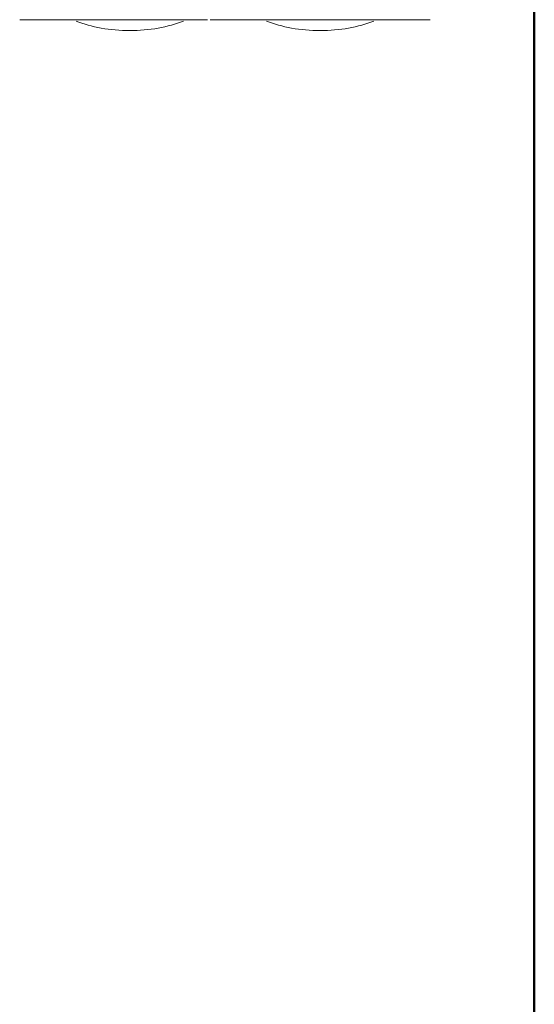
# Model space of a CAD drawing. Header units: millimetres. Extents: x 25703 to 50721, y 2709 to 39176.
# Tile 26 of 65: x 33577 to 33663, y 36401 to 36567. Entities that reach past the tile are written whole.
import ezdxf

# ---------------------------------------------------------------- set-up
doc = ezdxf.new("R2010")
doc.units = ezdxf.units.MM
doc.linetypes.add('ADSK_Скрыто', pattern=[300, 150, -150])
for name, color, linetype, lineweight in [('A-DETL-____-HDLN', 90, 'ADSK_Скрыто', 9), ('A-WALL-____-MCUT', 113, 'Continuous', 50), ('A-WALL-____-OTLN', 113, 'Continuous', 20), ('M-EQPM-____-OTLN', 50, 'Continuous', 20)]:
    doc.layers.add(name, color=color, linetype=linetype, lineweight=lineweight)

# ---------------------------------------------------------------- blocks, each defined once
blk = doc.blocks.new('Прямая форма - V line-610729-В_Этаж 02_Вентиляция')
at = {"layer": 'A-WALL-____-MCUT', "color": 9}
blk.add_line((7470, 0), (3930, 0), dxfattribs=at)
blk = doc.blocks.new('Прямая форма - SW - 012-610730-В_Этаж 02_Вентиляция')
blk.add_blockref('Прямая форма - V line-610729-В_Этаж 02_Вентиляция', (0, 0))
blk = doc.blocks.new('V line_ifc_RVT-1-В_Этаж 02_Вентиляция')
at = {"layer": 'A-WALL-____-OTLN', "color": 253, "lineweight": 20, "rotation": 90}
blk.add_blockref('Прямая форма - SW - 012-610730-В_Этаж 02_Вентиляция', (33663.24, 30037.63), dxfattribs=at)
blk = doc.blocks.new('ADSK_Коллектор с регулирующими клапанами и расходомерами - N4-1658286-В_Этаж 02_Вентиляция')
at = {"layer": 'M-EQPM-____-OTLN'}
for p, q in [((265.1, -54.5), (265.1, -17.5)), ((265.1, -86.5), (265.1, -54.92))]:
    blk.add_line(p, q, dxfattribs=at)
for centre, start_param, end_param in [((259.8, -36), 4.712389, 5.397482), ((259.8, -36), 4.027296, 4.712389), ((259.8, -68), 4.712389, 5.397482), ((259.8, -68), 4.027296, 4.712389)]:
    blk.add_ellipse(centre, major_axis=(0, 14.25), ratio=0.5, start_param=start_param, end_param=end_param, dxfattribs=at)

msp = doc.modelspace()

# ---------------------------------------------------------------- block references
at = {"lineweight": 9}
msp.add_blockref('V line_ifc_RVT-1-В_Этаж 02_Вентиляция', (0, 0), dxfattribs=at)
at = {"layer": 'A-DETL-____-HDLN', "rotation": 269.9999999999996}
msp.add_blockref('ADSK_Коллектор с регулирующими клапанами и расходомерами - N4-1658286-В_Этаж 02_Вентиляция', (33663.24, 36831.6), dxfattribs=at)

doc.saveas('drawing.dxf')
